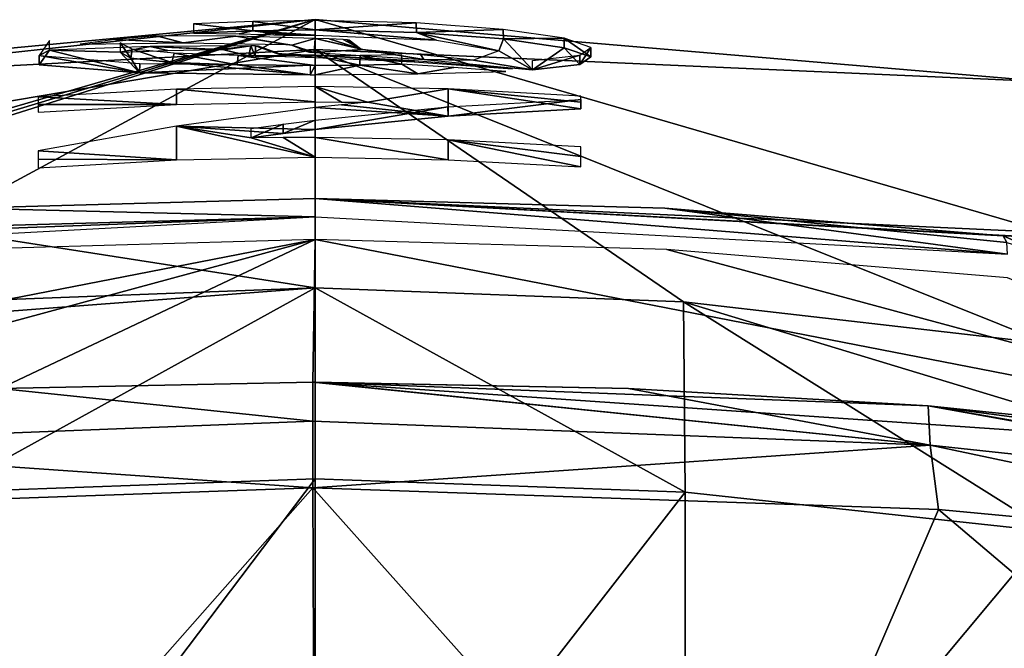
# Model space of a CAD drawing. Header units: millimetres. Extents: x -4274 to 4951, y -4805 to 4805.
# Tile 202 of 225: x -401 to 935, y 3952 to 4805. Entities that reach past the tile are written whole.
import ezdxf

# ---------------------------------------------------------------- set-up
doc = ezdxf.new("R2010")
doc.units = ezdxf.units.MM
doc.header["$LTSCALE"] = 41.718519
for name, color, linetype in [('1853', 7, 'CONTINUOUS'), ('1854', 7, 'CONTINUOUS'), ('1855', 7, 'CONTINUOUS'), ('1856', 7, 'CONTINUOUS'), ('1857', 7, 'CONTINUOUS'), ('1858', 7, 'CONTINUOUS'), ('1859', 7, 'CONTINUOUS'), ('339', 7, 'CONTINUOUS'), ('344', 7, 'CONTINUOUS'), ('348', 7, 'CONTINUOUS'), ('356', 7, 'CONTINUOUS'), ('361', 7, 'CONTINUOUS'), ('363', 7, 'CONTINUOUS'), ('367', 7, 'CONTINUOUS'), ('370', 7, 'CONTINUOUS'), ('372', 7, 'CONTINUOUS')]:
    doc.layers.add(name, color=color, linetype=linetype)

msp = doc.modelspace()

# ---------------------------------------------------------------- linework, layer by layer
at = {"layer": '1853', "linetype": 'Continuous'}
for points in [[(-374.6, 4743.7, -2441.5), (-238.2, 4732.9, -2239.4), (-360.6, 4763.8, -2685.5), (-374.6, 4743.7, -2441.5)], [(-224.1, 4768.6, -2642.2), (-360.6, 4763.8, -2685.5), (-264.5, 4760.7, -2563.4), (-224.1, 4768.6, -2642.2)], [(-360.6, 4763.8, -2685.5), (-238.2, 4732.9, -2239.4), (-264.5, 4760.7, -2563.4), (-360.6, 4763.8, -2685.5)], [(-200.1, 4763.1, -2556.4), (-224.1, 4768.6, -2642.2), (-264.5, 4760.7, -2563.4), (-200.1, 4763.1, -2556.4)], [(-264.5, 4760.7, -2563.4), (-238.2, 4732.9, -2239.4), (-250.1, 4752.6, -2456.2), (-264.5, 4760.7, -2563.4)], [(-87.4, 4769.5, -2598.8), (-224.1, 4768.6, -2642.2), (-128.5, 4764.6, -2546.4), (-87.4, 4769.5, -2598.8)], [(-128.5, 4764.6, -2546.4), (-224.1, 4768.6, -2642.2), (-135.6, 4764.6, -2549.3), (-128.5, 4764.6, -2546.4)], [(-135.6, 4764.6, -2549.3), (-224.1, 4768.6, -2642.2), (-200.1, 4763.1, -2556.4), (-135.6, 4764.6, -2549.3)], [(-124.1, 4764.2, -2540.2), (-87.4, 4769.5, -2598.8), (-128.5, 4764.6, -2546.4), (-124.1, 4764.2, -2540.2)], [(-89.9, 4755.9, -2432), (-87.4, 4769.5, -2598.8), (-124.1, 4764.2, -2540.2), (-89.9, 4755.9, -2432)], [(-109.6, 4760.5, -2490.5), (-89.9, 4755.9, -2432), (-124.1, 4764.2, -2540.2), (-109.6, 4760.5, -2490.5)], [(-95, 4756.6, -2440.8), (-89.9, 4755.9, -2432), (-109.6, 4760.5, -2490.5), (-95, 4756.6, -2440.8)], [(-81.5, 4755.5, -2426.3), (-87.4, 4769.5, -2598.8), (-89.9, 4755.9, -2432), (-81.5, 4755.5, -2426.3)], [(-80.8, 4769.3, -2595.1), (-87.4, 4769.5, -2598.8), (-81.5, 4755.5, -2426.3), (-80.8, 4769.3, -2595.1)], [(-40.8, 4754.8, -2412.4), (-80.8, 4769.3, -2595.1), (-81.5, 4755.5, -2426.3), (-40.8, 4754.8, -2412.4)], [(-76.9, 4768.9, -2589), (-80.8, 4769.3, -2595.1), (-40.8, 4754.8, -2412.4), (-76.9, 4768.9, -2589)], [(-63.2, 4764.2, -2525.9), (-76.9, 4768.9, -2589), (-40.8, 4754.8, -2412.4), (-63.2, 4764.2, -2525.9)], [(-49.5, 4759.1, -2462.8), (-63.2, 4764.2, -2525.9), (-40.8, 4754.8, -2412.4), (-49.5, 4759.1, -2462.8)], [(-45.7, 4758.5, -2455.3), (-49.5, 4759.1, -2462.8), (-40.8, 4754.8, -2412.4), (-45.7, 4758.5, -2455.3)], [(-39, 4758.1, -2450.1), (-45.7, 4758.5, -2455.3), (-40.8, 4754.8, -2412.4), (-39, 4758.1, -2450.1)], [(0, 4753.7, -2398.4), (-39, 4758.1, -2450.1), (-40.8, 4754.8, -2412.4), (0, 4753.7, -2398.4)], [(-19.5, 4757.4, -2441.1), (-39, 4758.1, -2450.1), (0, 4753.7, -2398.4), (-19.5, 4757.4, -2441.1)], [(-250.1, 4752.6, -2456.2), (-238.2, 4732.9, -2239.4), (-194.3, 4746.9, -2364.7), (-250.1, 4752.6, -2456.2)], [(-238.2, 4732.9, -2239.4), (-6.5, 4730.3, -2161), (-194.3, 4746.9, -2364.7), (-238.2, 4732.9, -2239.4)], [(-194.3, 4746.9, -2364.7), (-6.5, 4730.3, -2161), (-106, 4743.8, -2304), (-194.3, 4746.9, -2364.7)], [(0, 4756.7, -2432.1), (-19.5, 4757.4, -2441.1), (0, 4753.7, -2398.4), (0, 4756.7, -2432.1)], [(134.9, 4749.3, -2369.5), (0, 4756.7, -2432.1), (134.5, 4747.7, -2352.4), (134.9, 4749.3, -2369.5)], [(134.5, 4747.7, -2352.4), (0, 4756.7, -2432.1), (0, 4753.7, -2398.4), (134.5, 4747.7, -2352.4)], [(117.6, 4744.7, -2315.8), (60.7, 4743.4, -2292.9), (139.5, 4731.5, -2190.1), (117.6, 4744.7, -2315.8)], [(188.2, 4740.2, -2292), (117.6, 4744.7, -2315.8), (139.5, 4731.5, -2190.1), (188.2, 4740.2, -2292)], [(267.7, 4738.1, -2307.1), (134.9, 4749.3, -2369.5), (134.5, 4747.7, -2352.4), (267.7, 4738.1, -2307.1)], [(-0.1, 4743, -2284.2), (-106, 4743.8, -2304), (-6.5, 4730.3, -2161), (-0.1, 4743, -2284.2)], [(0, 4730.3, -2161.1), (-0.1, 4743, -2284.2), (-6.5, 4730.3, -2161), (0, 4730.3, -2161.1)], [(60.7, 4743.4, -2292.9), (-0.1, 4743, -2284.2), (0, 4730.3, -2161.1), (60.7, 4743.4, -2292.9)], [(139.5, 4731.5, -2190.1), (60.7, 4743.4, -2292.9), (0, 4730.3, -2161.1), (139.5, 4731.5, -2190.1)], [(258.7, 4734.8, -2268.2), (188.2, 4740.2, -2292), (139.5, 4731.5, -2190.1), (258.7, 4734.8, -2268.2)]]:
    msp.add_3dface(points, dxfattribs=at)
at = {"layer": '1854', "linetype": 'Continuous'}
for points in [[(-374.6, 4756.5, -2441.4), (-360.6, 4763.8, -2685.5), (-360.6, 4776.6, -2685.5), (-374.6, 4756.5, -2441.4)], [(-374.6, 4743.7, -2441.5), (-360.6, 4763.8, -2685.5), (-374.6, 4756.5, -2441.4), (-374.6, 4743.7, -2441.5)], [(-238.2, 4732.9, -2239.4), (-374.6, 4743.7, -2441.5), (-374.6, 4756.5, -2441.4), (-238.2, 4732.9, -2239.4)], [(-237.9, 4745.7, -2239.1), (-238.2, 4732.9, -2239.4), (-374.6, 4756.5, -2441.4), (-237.9, 4745.7, -2239.1)], [(-6.5, 4743.1, -2161), (-238.2, 4732.9, -2239.4), (-237.9, 4745.7, -2239.1), (-6.5, 4743.1, -2161)], [(-6.5, 4730.3, -2161), (-238.2, 4732.9, -2239.4), (-6.5, 4743.1, -2161), (-6.5, 4730.3, -2161)]]:
    msp.add_3dface(points, dxfattribs=at)
at = {"layer": '1855', "linetype": 'Continuous'}
for points in [[(-264.5, 4760.7, -2563.4), (-250.1, 4752.6, -2456.2), (-264.5, 4773.4, -2563.4), (-264.5, 4760.7, -2563.4)], [(-264.5, 4773.4, -2563.4), (-250.1, 4752.6, -2456.2), (-248.4, 4765.1, -2451.5), (-264.5, 4773.4, -2563.4)], [(-250.1, 4752.6, -2456.2), (-194.3, 4746.9, -2364.7), (-248.4, 4765.1, -2451.5), (-250.1, 4752.6, -2456.2)], [(-248.4, 4765.1, -2451.5), (-194.3, 4746.9, -2364.7), (-191.1, 4759.5, -2361.5), (-248.4, 4765.1, -2451.5)], [(-194.3, 4746.9, -2364.7), (-106, 4743.8, -2304), (-191.1, 4759.5, -2361.5), (-194.3, 4746.9, -2364.7)], [(-191.1, 4759.5, -2361.5), (-106, 4743.8, -2304), (-104.3, 4756.5, -2303.3), (-191.1, 4759.5, -2361.5)], [(-106, 4743.8, -2304), (-0.1, 4743, -2284.2), (-104.3, 4756.5, -2303.3), (-106, 4743.8, -2304)], [(-104.3, 4756.5, -2303.3), (-0.1, 4743, -2284.2), (0, 4755.7, -2284.2), (-104.3, 4756.5, -2303.3)], [(-0.1, 4743, -2284.2), (60.7, 4743.4, -2292.9), (0, 4755.7, -2284.2), (-0.1, 4743, -2284.2)], [(0, 4755.7, -2284.2), (60.7, 4743.4, -2292.9), (61, 4756.2, -2293), (0, 4755.7, -2284.2)], [(60.7, 4743.4, -2292.9), (117.6, 4744.7, -2315.8), (61, 4756.2, -2293), (60.7, 4743.4, -2292.9)], [(61, 4756.2, -2293), (117.6, 4744.7, -2315.8), (117.6, 4757.4, -2315.8), (61, 4756.2, -2293)]]:
    msp.add_3dface(points, dxfattribs=at)
at = {"layer": '1856', "linetype": 'Continuous'}
for points in [[(-188.1, 4710.6, -2016.4), (-375.9, 4700.2, -2016.4), (-188.1, 4689.8, -1848.1), (-188.1, 4710.6, -2016.4)], [(0, 4714.1, -2016.4), (-188.1, 4710.6, -2016.4), (0, 4693.3, -1848.1), (0, 4714.1, -2016.4)], [(0, 4693.3, -1848.1), (-188.1, 4710.6, -2016.4), (-188.1, 4689.8, -1848.1), (0, 4693.3, -1848.1)], [(180.4, 4710.9, -2016.4), (0, 4714.1, -2016.4), (71.2, 4692.8, -1848.1), (180.4, 4710.9, -2016.4)], [(71.2, 4692.8, -1848.1), (0, 4714.1, -2016.4), (35.6, 4693.2, -1848.1), (71.2, 4692.8, -1848.1)], [(35.6, 4693.2, -1848.1), (0, 4714.1, -2016.4), (0, 4693.3, -1848.1), (35.6, 4693.2, -1848.1)], [(180.4, 4674, -1728), (180.4, 4710.9, -2016.4), (71.2, 4692.8, -1848.1), (180.4, 4674, -1728)], [(360.5, 4701.3, -2016.4), (180.4, 4710.9, -2016.4), (360.5, 4692.8, -1945.9), (360.5, 4701.3, -2016.4)], [(360.5, 4692.8, -1945.9), (180.4, 4710.9, -2016.4), (360.5, 4684, -1875.4), (360.5, 4692.8, -1945.9)], [(360.5, 4684, -1875.4), (180.4, 4710.9, -2016.4), (180.4, 4674, -1728), (360.5, 4684, -1875.4)], [(-375.9, 4700.2, -2016.4), (-375.9, 4690, -1932.2), (-188.1, 4689.8, -1848.1), (-375.9, 4700.2, -2016.4)], [(35.6, 4689.4, -1818.9), (180.4, 4674, -1728), (71.2, 4692.8, -1848.1), (35.6, 4689.4, -1818.9)], [(-375.9, 4690, -1932.2), (-375.9, 4679.4, -1848.1), (-188.1, 4689.8, -1848.1), (-375.9, 4690, -1932.2)], [(-188.1, 4660.6, -1635.2), (0, 4656, -1580.3), (0, 4685.6, -1789.7), (-188.1, 4660.6, -1635.2)], [(0, 4685.6, -1789.7), (180.4, 4674, -1728), (35.6, 4689.4, -1818.9), (0, 4685.6, -1789.7)], [(0, 4656, -1580.3), (180.4, 4674, -1728), (0, 4685.6, -1789.7), (0, 4656, -1580.3)], [(-375.9, 4626.8, -1480.9), (-188.1, 4614.7, -1341), (-188.1, 4660.6, -1635.2), (-375.9, 4626.8, -1480.9)], [(-43.3, 4650.4, -1544.8), (0, 4656, -1580.3), (-188.1, 4660.6, -1635.2), (-43.3, 4650.4, -1544.8)], [(-86.6, 4644.4, -1509.3), (-43.3, 4650.4, -1544.8), (-188.1, 4660.6, -1635.2), (-86.6, 4644.4, -1509.3)], [(0, 4618.2, -1341), (-86.6, 4644.4, -1509.3), (-188.1, 4660.6, -1635.2), (0, 4618.2, -1341)], [(-188.1, 4614.7, -1341), (0, 4618.2, -1341), (-188.1, 4660.6, -1635.2), (-188.1, 4614.7, -1341)], [(-43.3, 4645, -1509.3), (-86.6, 4644.4, -1509.3), (0, 4618.2, -1341), (-43.3, 4645, -1509.3)], [(0, 4645.2, -1509.3), (-43.3, 4645, -1509.3), (0, 4618.2, -1341), (0, 4645.2, -1509.3)], [(180.4, 4642, -1509.3), (0, 4645.2, -1509.3), (180.4, 4614.9, -1341), (180.4, 4642, -1509.3)], [(180.4, 4614.9, -1341), (0, 4645.2, -1509.3), (0, 4618.2, -1341), (180.4, 4614.9, -1341)], [(360.5, 4632.3, -1509.3), (180.4, 4642, -1509.3), (360.5, 4619.1, -1425.1), (360.5, 4632.3, -1509.3)], [(360.5, 4619.1, -1425.1), (180.4, 4642, -1509.3), (360.5, 4605.3, -1341), (360.5, 4619.1, -1425.1)], [(360.5, 4605.3, -1341), (180.4, 4642, -1509.3), (180.4, 4614.9, -1341), (360.5, 4605.3, -1341)], [(-375.9, 4615.6, -1410.9), (-188.1, 4614.7, -1341), (-375.9, 4626.8, -1480.9), (-375.9, 4615.6, -1410.9)], [(-375.9, 4604.1, -1341), (-188.1, 4614.7, -1341), (-375.9, 4615.6, -1410.9), (-375.9, 4604.1, -1341)]]:
    msp.add_3dface(points, dxfattribs=at)
at = {"layer": '1857', "linetype": 'Continuous'}
for points in [[(360.5, 4696.8, -1875.4), (180.4, 4674, -1728), (180.1, 4686.8, -1727.7), (360.5, 4696.8, -1875.4)], [(360.5, 4684, -1875.4), (180.4, 4674, -1728), (360.5, 4696.8, -1875.4), (360.5, 4684, -1875.4)], [(180.4, 4674, -1728), (0, 4656, -1580.3), (180.1, 4686.8, -1727.7), (180.4, 4674, -1728)], [(180.1, 4686.8, -1727.7), (0, 4656, -1580.3), (0, 4668.8, -1580.3), (180.1, 4686.8, -1727.7)], [(0, 4656, -1580.3), (-43.3, 4650.4, -1544.8), (0, 4668.8, -1580.3), (0, 4656, -1580.3)], [(0, 4668.8, -1580.3), (-43.3, 4650.4, -1544.8), (-43.3, 4663.3, -1544.8), (0, 4668.8, -1580.3)], [(-43.3, 4650.4, -1544.8), (-86.6, 4644.4, -1509.3), (-43.3, 4663.3, -1544.8), (-43.3, 4650.4, -1544.8)], [(-43.3, 4663.3, -1544.8), (-86.6, 4644.4, -1509.3), (-86.6, 4657.3, -1509.3), (-43.3, 4663.3, -1544.8)]]:
    msp.add_3dface(points, dxfattribs=at)
at = {"layer": '1858', "linetype": 'Continuous'}
for points in [[(-164.9, 4786.6, -2890.4), (-102.9, 4785.7, -2844.9), (-84.4, 4790, -2916.7), (-164.9, 4786.6, -2890.4)], [(-102.9, 4785.7, -2844.9), (-40.8, 4783.8, -2799.4), (-84.4, 4790, -2916.7), (-102.9, 4785.7, -2844.9)], [(-84.4, 4790, -2916.7), (0, 4784.1, -2801.6), (0, 4791.1, -2924.7), (-84.4, 4790, -2916.7)], [(-20.6, 4784.1, -2801.3), (0, 4784.1, -2801.6), (-84.4, 4790, -2916.7), (-20.6, 4784.1, -2801.3)], [(-40.8, 4783.8, -2799.4), (-20.6, 4784.1, -2801.3), (-84.4, 4790, -2916.7), (-40.8, 4783.8, -2799.4)], [(0, 4784.1, -2801.6), (164.9, 4777.3, -2736.5), (0, 4791.1, -2924.7), (0, 4784.1, -2801.6)], [(0, 4791.1, -2924.7), (164.9, 4777.3, -2736.5), (137.8, 4787.7, -2896.5), (0, 4791.1, -2924.7)], [(164.9, 4777.3, -2736.5), (249.5, 4762.8, -2580.9), (137.8, 4787.7, -2896.5), (164.9, 4777.3, -2736.5)], [(137.8, 4787.7, -2896.5), (249.5, 4762.8, -2580.9), (255.6, 4778.9, -2820.7), (137.8, 4787.7, -2896.5)], [(-318.7, 4771.7, -2762.6), (-179.2, 4773.6, -2688.4), (-271.6, 4777.9, -2817.5), (-318.7, 4771.7, -2762.6)], [(-271.6, 4777.9, -2817.5), (-179.2, 4773.6, -2688.4), (-215.1, 4783.2, -2862.6), (-271.6, 4777.9, -2817.5)], [(-215.1, 4783.2, -2862.6), (-179.2, 4773.6, -2688.4), (-107.6, 4782.7, -2796.9), (-215.1, 4783.2, -2862.6)], [(-179.2, 4773.6, -2688.4), (-39.6, 4771.3, -2614), (-107.6, 4782.7, -2796.9), (-179.2, 4773.6, -2688.4)], [(-34.6, 4771, -2609.5), (-31.8, 4770.5, -2603.1), (-107.6, 4782.7, -2796.9), (-34.6, 4771, -2609.5)], [(-107.6, 4782.7, -2796.9), (-31.8, 4770.5, -2603.1), (0, 4779.6, -2731.1), (-107.6, 4782.7, -2796.9)], [(-39.6, 4771.3, -2614), (-34.6, 4771, -2609.5), (-107.6, 4782.7, -2796.9), (-39.6, 4771.3, -2614)], [(-31.8, 4770.5, -2603.1), (-1.1, 4760.5, -2476.3), (0, 4779.6, -2731.1), (-31.8, 4770.5, -2603.1)], [(0, 4779.6, -2731.1), (-1.1, 4760.5, -2476.3), (64.8, 4764.3, -2527.2), (0, 4779.6, -2731.1)], [(19.1, 4778.8, -2719.4), (0, 4779.6, -2731.1), (61.5, 4765.2, -2538.4), (19.1, 4778.8, -2719.4)], [(61.5, 4765.2, -2538.4), (0, 4779.6, -2731.1), (64.8, 4764.3, -2527.2), (61.5, 4765.2, -2538.4)], [(38.1, 4777.9, -2707.7), (19.1, 4778.8, -2719.4), (61.5, 4765.2, -2538.4), (38.1, 4777.9, -2707.7)], [(43.6, 4777.5, -2702.4), (38.1, 4777.9, -2707.7), (61.5, 4765.2, -2538.4), (43.6, 4777.5, -2702.4)], [(46.2, 4777, -2695.6), (43.6, 4777.5, -2702.4), (61.5, 4765.2, -2538.4), (46.2, 4777, -2695.6)], [(53.9, 4771.3, -2617), (46.2, 4777, -2695.6), (61.5, 4765.2, -2538.4), (53.9, 4771.3, -2617)], [(249.5, 4762.8, -2580.9), (294.9, 4736.8, -2308.4), (255.6, 4778.9, -2820.7), (249.5, 4762.8, -2580.9)], [(255.6, 4778.9, -2820.7), (294.9, 4736.8, -2308.4), (338, 4766.9, -2707.8), (255.6, 4778.9, -2820.7)], [(-7.8, 4761, -2482.4), (-1.1, 4760.5, -2476.3), (-31.8, 4770.5, -2603.1), (-7.8, 4761, -2482.4)], [(-21.6, 4766.2, -2546.8), (-7.8, 4761, -2482.4), (-31.8, 4770.5, -2603.1), (-21.6, 4766.2, -2546.8)], [(-11.3, 4761.7, -2490.5), (-7.8, 4761, -2482.4), (-21.6, 4766.2, -2546.8), (-11.3, 4761.7, -2490.5)], [(-1.1, 4760.5, -2476.3), (147.6, 4751, -2392), (64.8, 4764.3, -2527.2), (-1.1, 4760.5, -2476.3)], [(64.8, 4764.3, -2527.2), (147.6, 4751, -2392), (71.8, 4763.5, -2518.6), (64.8, 4764.3, -2527.2)], [(71.8, 4763.5, -2518.6), (147.6, 4751, -2392), (143.5, 4757.4, -2463.9), (71.8, 4763.5, -2518.6)], [(215.1, 4750.1, -2409.2), (294.9, 4736.8, -2308.4), (249.5, 4762.8, -2580.9), (215.1, 4750.1, -2409.2)], [(338, 4766.9, -2707.8), (294.9, 4736.8, -2308.4), (359.4, 4744.1, -2433.5), (338, 4766.9, -2707.8)], [(374.2, 4754.6, -2572.8), (338, 4766.9, -2707.8), (359.4, 4744.1, -2433.5), (374.2, 4754.6, -2572.8)], [(143.5, 4757.4, -2463.9), (147.6, 4751, -2392), (215.1, 4750.1, -2409.2), (143.5, 4757.4, -2463.9)], [(147.6, 4751, -2392), (294.9, 4736.8, -2308.4), (215.1, 4750.1, -2409.2), (147.6, 4751, -2392)]]:
    msp.add_3dface(points, dxfattribs=at)
at = {"layer": '1859', "linetype": 'Continuous'}
for points in [[(-164.9, 4799.3, -2890.4), (-84.4, 4790, -2916.7), (-84.3, 4802.7, -2916.8), (-164.9, 4799.3, -2890.4)], [(-164.9, 4786.6, -2890.4), (-84.4, 4790, -2916.7), (-164.9, 4799.3, -2890.4), (-164.9, 4786.6, -2890.4)], [(-84.4, 4790, -2916.7), (0, 4791.1, -2924.7), (-84.3, 4802.7, -2916.8), (-84.4, 4790, -2916.7)], [(-84.3, 4802.7, -2916.8), (0, 4791.1, -2924.7), (-0.1, 4803.8, -2924.7), (-84.3, 4802.7, -2916.8)], [(-0.1, 4803.8, -2924.7), (0, 4791.1, -2924.7), (137.1, 4800.5, -2896.8), (-0.1, 4803.8, -2924.7)], [(0, 4791.1, -2924.7), (137.8, 4787.7, -2896.5), (137.1, 4800.5, -2896.8), (0, 4791.1, -2924.7)], [(137.1, 4800.5, -2896.8), (137.8, 4787.7, -2896.5), (255.1, 4791.6, -2821.2), (137.1, 4800.5, -2896.8)], [(137.8, 4787.7, -2896.5), (255.6, 4778.9, -2820.7), (255.1, 4791.6, -2821.2), (137.8, 4787.7, -2896.5)], [(255.1, 4791.6, -2821.2), (255.6, 4778.9, -2820.7), (337.9, 4779.7, -2708), (255.1, 4791.6, -2821.2)], [(255.6, 4778.9, -2820.7), (338, 4766.9, -2707.8), (337.9, 4779.7, -2708), (255.6, 4778.9, -2820.7)], [(338, 4766.9, -2707.8), (374.2, 4754.6, -2572.8), (337.9, 4779.7, -2708), (338, 4766.9, -2707.8)], [(337.9, 4779.7, -2708), (374.2, 4754.6, -2572.8), (374.3, 4767.3, -2572.6), (337.9, 4779.7, -2708)], [(374.3, 4767.3, -2572.6), (359.4, 4744.1, -2433.5), (359.3, 4756.9, -2433), (374.3, 4767.3, -2572.6)], [(374.2, 4754.6, -2572.8), (359.4, 4744.1, -2433.5), (374.3, 4767.3, -2572.6), (374.2, 4754.6, -2572.8)], [(359.4, 4744.1, -2433.5), (294.9, 4736.8, -2308.4), (359.3, 4756.9, -2433), (359.4, 4744.1, -2433.5)], [(359.3, 4756.9, -2433), (294.9, 4736.8, -2308.4), (294.9, 4749.5, -2308.4), (359.3, 4756.9, -2433)]]:
    msp.add_3dface(points, dxfattribs=at)
at = {"layer": '339', "linetype": 'Continuous'}
for points in [[(0, 4181.8, -7315.3), (-502.3, 3517.9, -7721.2), (-502.5, 4163.8, -7288.9), (0, 4181.8, -7315.3)], [(0, 3517.9, -7758.3), (-502.3, 3517.9, -7721.2), (0, 4181.8, -7315.3), (0, 3517.9, -7758.3)], [(502.5, 4163.8, -7288.9), (0, 3517.9, -7758.3), (0, 4181.8, -7315.3), (502.5, 4163.8, -7288.9)], [(502.3, 3517.9, -7721.2), (0, 3517.9, -7758.3), (502.5, 4163.8, -7288.9), (502.3, 3517.9, -7721.2)], [(997, 4110.2, -7210.3), (502.3, 3517.9, -7721.2), (502.5, 4163.8, -7288.9), (997, 4110.2, -7210.3)], [(997, 3818.5, -7416.6), (502.3, 3517.9, -7721.2), (997, 4110.2, -7210.3), (997, 3818.5, -7416.6)]]:
    msp.add_3dface(points, dxfattribs=at)
at = {"layer": '344', "linetype": 'Continuous'}
for points in [[(-850.5, 4139.9, -137.6), (-578.7, 3517.9, -35.8), (-3.2, 4169.5, 17.3), (-850.5, 4139.9, -137.6)], [(-578.7, 3517.9, -35.8), (-0.2, 3517.9, 34.4), (-3.2, 4169.5, 17.3), (-578.7, 3517.9, -35.8)], [(-0.2, 3517.9, 34.4), (578.4, 3517.9, -35.7), (-3.2, 4169.5, 17.3), (-0.2, 3517.9, 34.4)], [(-3.2, 4169.5, 17.3), (578.4, 3517.9, -35.7), (846.2, 4140.1, -136), (-3.2, 4169.5, 17.3)], [(578.4, 3517.9, -35.7), (1579, 3517.9, -559.3), (846.2, 4140.1, -136), (578.4, 3517.9, -35.7)], [(846.2, 4140.1, -136), (1579, 3517.9, -559.3), (1569.3, 4072.3, -570.1), (846.2, 4140.1, -136)]]:
    msp.add_3dface(points, dxfattribs=at)
at = {"layer": '348', "linetype": 'Continuous'}
for points in [[(0, 4181.8, -7315.3), (-502.5, 4163.8, -7288.9), (0, 4441, -6922.6), (0, 4181.8, -7315.3)], [(-502.5, 4163.8, -7288.9), (-500.2, 4421.9, -6897.2), (0, 4441, -6922.6), (-502.5, 4163.8, -7288.9)], [(502.5, 4163.8, -7288.9), (0, 4181.8, -7315.3), (0, 4441, -6922.6), (502.5, 4163.8, -7288.9)], [(502.5, 4163.8, -7288.9), (0, 4441, -6922.6), (500.2, 4421.9, -6897.2), (502.5, 4163.8, -7288.9)], [(997, 4110.2, -7210.3), (502.5, 4163.8, -7288.9), (500.2, 4421.9, -6897.2), (997, 4110.2, -7210.3)], [(997, 4110.2, -7210.3), (500.2, 4421.9, -6897.2), (996.6, 4271.3, -7039.4), (997, 4110.2, -7210.3)], [(500.2, 4421.9, -6897.2), (995.5, 4364.8, -6820.3), (996.6, 4271.3, -7039.4), (500.2, 4421.9, -6897.2)]]:
    msp.add_3dface(points, dxfattribs=at)
at = {"layer": '356', "linetype": 'Continuous'}
for points in [[(978.8, 4509.6, -1191.8), (934.1, 4511.5, -1154.2), (995.1, 4485.1, -1182.1), (978.8, 4509.6, -1191.8)], [(934.1, 4511.5, -1154.2), (938.9, 4502.5, -1141), (995.1, 4485.1, -1182.1), (934.1, 4511.5, -1154.2)]]:
    msp.add_3dface(points, dxfattribs=at)
at = {"layer": '361', "linetype": 'Continuous'}
for points in [[(0, 4506.5, -940.1), (-477.6, 4493.1, -989), (-1536.1, 4207.5, -672.3), (0, 4506.5, -940.1)], [(-833.4, 4280.8, -247.9), (0, 4506.5, -940.1), (-1536.1, 4207.5, -672.3), (-833.4, 4280.8, -247.9)], [(-427.8, 4304.4, -135.2), (0, 4506.5, -940.1), (-833.4, 4280.8, -247.9), (-427.8, 4304.4, -135.2)], [(-3.1, 4312.9, -96.4), (0, 4506.5, -940.1), (-427.8, 4304.4, -135.2), (-3.1, 4312.9, -96.4)], [(0, 4506.5, -940.1), (-3.1, 4312.9, -96.4), (1536.1, 4207.5, -672.3), (0, 4506.5, -940.1)], [(477.6, 4493.1, -989), (0, 4506.5, -940.1), (1536.1, 4207.5, -672.3), (477.6, 4493.1, -989)], [(939.6, 4454.5, -1135.4), (477.6, 4493.1, -989), (1536.1, 4207.5, -672.3), (939.6, 4454.5, -1135.4)], [(1536.1, 4207.5, -672.3), (-3.1, 4312.9, -96.4), (831.9, 4280.9, -247.4), (1536.1, 4207.5, -672.3)], [(831.9, 4280.9, -247.4), (-3.1, 4312.9, -96.4), (425.5, 4304.5, -134.8), (831.9, 4280.9, -247.4)], [(425.5, 4304.5, -134.8), (-3.1, 4312.9, -96.4), (0, 4312.9, -96.4), (425.5, 4304.5, -134.8)]]:
    msp.add_3dface(points, dxfattribs=at)
at = {"layer": '363', "linetype": 'Continuous'}
for points in [[(-995.5, 4711.5, -4288.4), (-995.5, 4696.7, -2762.7), (0, 4805, -2947), (-995.5, 4711.5, -4288.4)], [(0, 4764.3, -4947.7), (-995.5, 4711.5, -4288.4), (0, 4805, -2947), (0, 4764.3, -4947.7)], [(-995.5, 4696.7, -2762.7), (-995.5, 4516.2, -1247.6), (0, 4805, -2947), (-995.5, 4696.7, -2762.7)], [(0, 4805, -2947), (-995.5, 4516.2, -1247.6), (-978.7, 4509.6, -1191.6), (0, 4805, -2947)], [(-934.1, 4511.5, -1154.2), (0, 4805, -2947), (-978.7, 4509.6, -1191.6), (-934.1, 4511.5, -1154.2)], [(-474.9, 4549.2, -1009.1), (0, 4805, -2947), (-934.1, 4511.5, -1154.2), (-474.9, 4549.2, -1009.1)], [(0, 4562.3, -960.7), (0, 4805, -2947), (-474.9, 4549.2, -1009.1), (0, 4562.3, -960.7)], [(0, 4764.3, -4947.7), (0, 4805, -2947), (995.5, 4720.4, -4041.5), (0, 4764.3, -4947.7)], [(0, 4805, -2947), (0, 4562.3, -960.7), (995.5, 4516.2, -1247.6), (0, 4805, -2947)], [(995.5, 4720.4, -4041.5), (0, 4805, -2947), (995.5, 4516.2, -1247.6), (995.5, 4720.4, -4041.5)], [(-995.5, 4596, -5562.3), (-995.5, 4711.5, -4288.4), (0, 4764.3, -4947.7), (-995.5, 4596, -5562.3)], [(0, 4441, -6922.6), (-995.5, 4596, -5562.3), (0, 4764.3, -4947.7), (0, 4441, -6922.6)], [(0, 4441, -6922.6), (0, 4764.3, -4947.7), (500.2, 4421.9, -6897.2), (0, 4441, -6922.6)], [(995.5, 4364.8, -6820.3), (0, 4764.3, -4947.7), (995.5, 4720.4, -4041.5), (995.5, 4364.8, -6820.3)], [(0, 4764.3, -4947.7), (995.5, 4364.8, -6820.3), (500.2, 4421.9, -6897.2), (0, 4764.3, -4947.7)], [(-995.5, 4364.8, -6820.3), (-995.5, 4596, -5562.3), (0, 4441, -6922.6), (-995.5, 4364.8, -6820.3)], [(995.5, 4516.2, -1247.6), (0, 4562.3, -960.7), (978.8, 4509.6, -1191.8), (995.5, 4516.2, -1247.6)], [(978.8, 4509.6, -1191.8), (0, 4562.3, -960.7), (934.1, 4511.5, -1154.2), (978.8, 4509.6, -1191.8)], [(934.1, 4511.5, -1154.2), (0, 4562.3, -960.7), (474.9, 4549.2, -1009.1), (934.1, 4511.5, -1154.2)], [(-500.2, 4421.9, -6897.2), (-995.5, 4364.8, -6820.3), (0, 4441, -6922.6), (-500.2, 4421.9, -6897.2)]]:
    msp.add_3dface(points, dxfattribs=at)
at = {"layer": '367', "linetype": 'Continuous'}
for points in [[(834.8, 4227.5, -164), (-3.1, 4312.9, -96.4), (-3.2, 4260.2, -15.6), (834.8, 4227.5, -164)], [(0, 4312.9, -96.4), (-3.1, 4312.9, -96.4), (834.8, 4227.5, -164), (0, 4312.9, -96.4)], [(425.5, 4304.5, -134.8), (0, 4312.9, -96.4), (834.8, 4227.5, -164), (425.5, 4304.5, -134.8)], [(831.9, 4280.9, -247.4), (425.5, 4304.5, -134.8), (834.8, 4227.5, -164), (831.9, 4280.9, -247.4)], [(1536.1, 4207.5, -672.3), (831.9, 4280.9, -247.4), (1550.9, 4186.1, -631.5), (1536.1, 4207.5, -672.3)], [(831.9, 4280.9, -247.4), (1562.8, 4149.2, -596), (1561.7, 4154.2, -599.5), (831.9, 4280.9, -247.4)], [(1562.8, 4149.2, -596), (831.9, 4280.9, -247.4), (834.8, 4227.5, -164), (1562.8, 4149.2, -596)], [(831.9, 4280.9, -247.4), (1561.7, 4154.2, -599.5), (1550.9, 4186.1, -631.5), (831.9, 4280.9, -247.4)], [(-3.2, 4169.5, 17.3), (834.8, 4227.5, -164), (-3.2, 4260.2, -15.6), (-3.2, 4169.5, 17.3)], [(-3.2, 4169.5, 17.3), (846.2, 4140.1, -136), (834.8, 4227.5, -164), (-3.2, 4169.5, 17.3)], [(846.2, 4140.1, -136), (1569.3, 4072.3, -570.1), (834.8, 4227.5, -164), (846.2, 4140.1, -136)], [(1569.3, 4072.3, -570.1), (1562.8, 4149.2, -596), (834.8, 4227.5, -164), (1569.3, 4072.3, -570.1)]]:
    msp.add_3dface(points, dxfattribs=at)
at = {"layer": '370', "linetype": 'Continuous'}
for points in [[(-3.2, 4260.2, -15.6), (-427.8, 4304.4, -135.2), (-837.8, 4227.3, -165.1), (-3.2, 4260.2, -15.6)], [(-3.1, 4312.9, -96.4), (-427.8, 4304.4, -135.2), (-3.2, 4260.2, -15.6), (-3.1, 4312.9, -96.4)], [(-3.2, 4169.5, 17.3), (-3.2, 4260.2, -15.6), (-837.8, 4227.3, -165.1), (-3.2, 4169.5, 17.3)], [(-850.5, 4139.9, -137.6), (-3.2, 4169.5, 17.3), (-837.8, 4227.3, -165.1), (-850.5, 4139.9, -137.6)]]:
    msp.add_3dface(points, dxfattribs=at)
at = {"layer": '372', "linetype": 'Continuous'}
for points in [[(0, 4562.3, -960.7), (-474.9, 4549.2, -1009.1), (0, 4537.3, -940.1), (0, 4562.3, -960.7)], [(474.9, 4549.2, -1009.1), (0, 4562.3, -960.7), (939.6, 4486.9, -1135.4), (474.9, 4549.2, -1009.1)], [(939.6, 4486.9, -1135.4), (0, 4562.3, -960.7), (0, 4537.3, -940.1), (939.6, 4486.9, -1135.4)], [(-474.9, 4549.2, -1009.1), (-934.1, 4511.5, -1154.2), (0, 4537.3, -940.1), (-474.9, 4549.2, -1009.1)], [(934.1, 4511.5, -1154.2), (474.9, 4549.2, -1009.1), (938.9, 4502.5, -1141), (934.1, 4511.5, -1154.2)], [(938.9, 4502.5, -1141), (474.9, 4549.2, -1009.1), (939.6, 4486.9, -1135.4), (938.9, 4502.5, -1141)], [(-938.9, 4502.5, -1141), (-939.6, 4486.9, -1135.4), (0, 4537.3, -940.1), (-938.9, 4502.5, -1141)], [(-934.1, 4511.5, -1154.2), (-938.9, 4502.5, -1141), (0, 4537.3, -940.1), (-934.1, 4511.5, -1154.2)]]:
    msp.add_3dface(points, dxfattribs=at)

doc.saveas('drawing.dxf')
